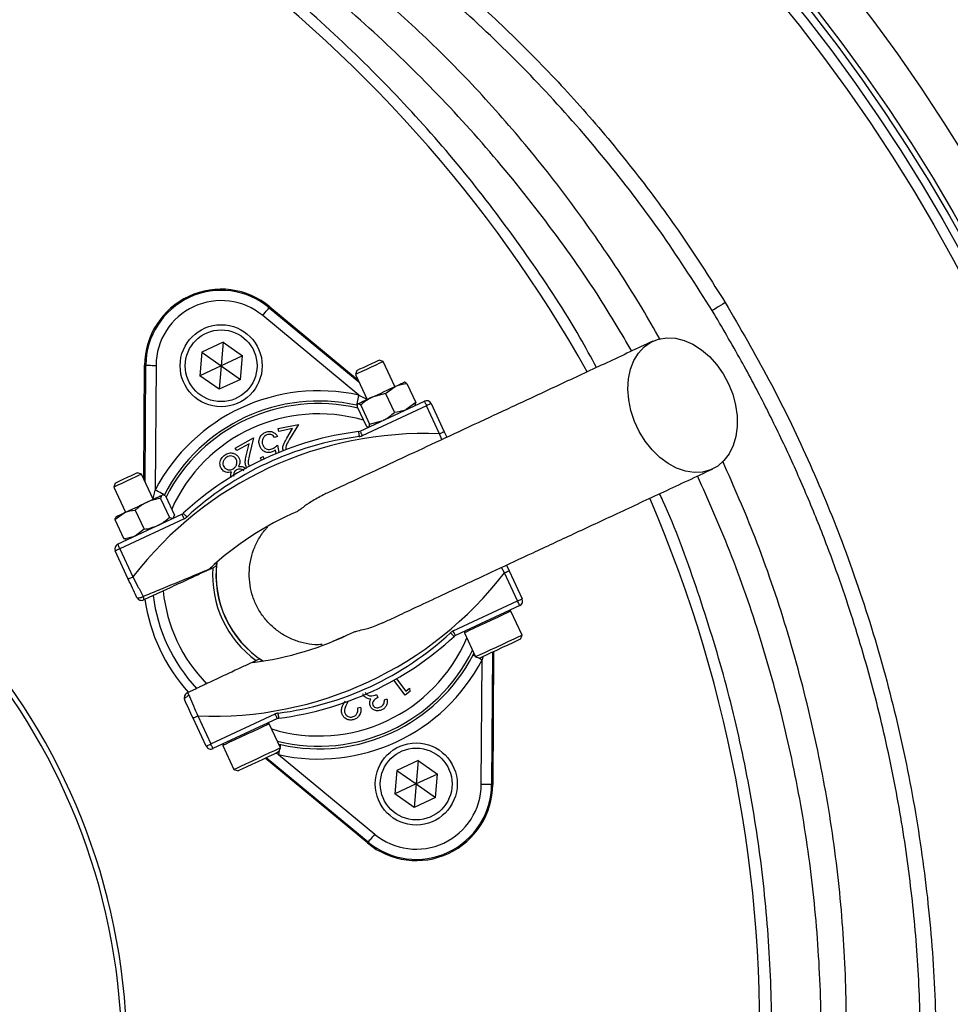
# Model space of a CAD drawing. Header units: millimetres. Extents: x 1258 to 2487, y 1276 to 2506.
# Tile 13 of 17: x 1977 to 2158, y 1901 to 2093. Entities that reach past the tile are written whole.
import ezdxf

# ---------------------------------------------------------------- set-up
doc = ezdxf.new("R2010")
doc.units = ezdxf.units.MM

msp = doc.modelspace()

# ---------------------------------------------------------------- linework, layer by layer
at = {"color": 7, "linetype": 'Continuous', "lineweight": 25}
for p, q in [((2025.24, 2036.57), (2025.38, 2036.75)), ((2025.24, 2036.57), (2042.7, 2022.11)), ((2025.38, 2036.75), (2042.48, 2022.59)), ((2042.7, 2019.52), (2023.96, 2035.03)), ((2016.26, 2029.85), (2012.08, 2027.9)), ((2016.26, 2029.85), (2015.86, 2025.25)), ((2016.26, 2029.85), (2020.05, 2027.2)), ((2012.08, 2027.9), (2011.68, 2023.3)), ((2012.08, 2027.9), (2015.86, 2025.25)), ((2020.05, 2027.2), (2015.86, 2025.25)), ((2019.65, 2022.6), (2020.05, 2027.2)), ((2047.48, 2026.07), (2046.66, 2026.37)), ((2046.66, 2026.37), (2046.66, 2026.37)), ((2049.75, 2021.19), (2047.48, 2026.07)), ((2000.79, 2003.15), (2000.93, 2025.34)), ((2001.16, 2025.34), (2000.93, 2025.34)), ((2001.01, 2002.67), (2001.16, 2025.34)), ((2003.16, 2025.33), (2003, 2001.01)), ((2015.86, 2025.25), (2011.68, 2023.3)), ((2015.86, 2025.25), (2015.46, 2020.65)), ((2015.86, 2025.25), (2019.65, 2022.6)), ((2042.33, 2024.35), (2042.04, 2023.54)), ((2015.46, 2020.65), (2011.68, 2023.3)), ((2019.65, 2022.6), (2015.46, 2020.65)), ((2042.04, 2023.54), (2044.31, 2018.65)), ((2051.62, 2022.03), (2051.56, 2022.04)), ((2047.93, 2019.85), (2049.81, 2021.22)), ((2052.07, 2021.78), (2053.8, 2018.06)), ((2042.94, 2012.5), (2055.49, 2018.35)), ((2047.93, 2019.85), (2045.32, 2019.12)), ((2047.93, 2019.85), (2049.67, 2016.13)), ((2042.38, 2017.26), (2044.11, 2013.54)), ((2042.5, 2017.81), (2042.45, 2017.74)), ((2043.09, 2017.59), (2044.82, 2013.87)), ((2055.91, 2017.44), (2043.37, 2011.59)), ((2053.8, 2018.06), (2051.92, 2016.69)), ((2053.68, 2017.5), (2053.71, 2017.55)), ((2058.47, 2011.96), (2055.91, 2017.44)), ((2056.82, 2017.87), (2059.38, 2012.38)), ((2044.82, 2013.87), (2047.43, 2014.59)), ((2026.99, 2013), (2030.95, 2013.81)), ((2027.1, 2012.43), (2026.99, 2013)), ((2029.8, 2012.98), (2027.1, 2012.43)), ((2028.67, 2011.12), (2029.8, 2012.98)), ((2030.95, 2013.81), (2029.22, 2010.94)), ((2044.53, 2013.29), (2044.61, 2013.28)), ((2018.61, 2009.19), (2022.15, 2011.19)), ((2022.15, 2011.19), (2021.37, 2007.92)), ((2026.87, 2011.46), (2026.29, 2011.24)), ((2059.38, 2012.38), (2059.88, 2011.3)), ((2018.89, 2008.69), (2018.61, 2009.19)), ((2021.3, 2010.05), (2018.89, 2008.69)), ((2020.79, 2007.92), (2021.3, 2010.05)), ((2026.57, 2008.12), (2026.44, 2008.8)), ((2026.84, 2009.77), (2027.1, 2008.34)), ((2023.55, 2007.26), (2024.05, 2007.55)), ((2023.7, 2006.82), (2023.55, 2007.26)), ((2024.05, 2007.55), (2024.21, 2007.04)), ((2000.35, 2004.1), (1999.53, 2004.39)), ((2002.62, 1999.21), (2000.35, 2004.1)), ((1995.21, 2002.38), (1994.91, 2001.56)), ((1994.91, 2001.56), (1997.19, 1996.68)), ((2004.06, 1999.39), (2005.79, 1995.67)), ((2004.59, 2000.05), (2004.44, 2000.06)), ((2005.03, 1999.85), (2006.77, 1996.12)), ((1999.12, 1997.09), (2000.86, 1993.37)), ((1995.15, 1995.24), (1996.95, 1996.57)), ((1995.15, 1995.24), (1995.36, 1995.66)), ((1995.15, 1995.24), (1996.89, 1991.52)), ((1995.37, 1995.83), (1995.29, 1995.71)), ((1995.67, 1990.46), (2008.22, 1996.31)), ((2008.64, 1995.4), (1996.1, 1989.55)), ((2005.79, 1995.67), (2006.47, 1995.49)), ((2006.55, 1995.53), (2006.63, 1995.64)), ((2006.58, 1995.68), (2006.77, 1996.12)), ((2000.86, 1993.37), (1999.06, 1992.04)), ((1997.35, 1991.38), (1996.89, 1991.52)), ((1997.35, 1991.31), (1997.49, 1991.3)), ((1996.1, 1989.55), (1998.65, 1984.07)), ((1997.75, 1983.64), (1995.19, 1989.13)), ((2014.92, 1986.19), (2014.99, 1986.9)), ((2071.51, 1986.37), (2072.01, 1985.28)), ((2073.66, 1979.38), (2071.11, 1984.86)), ((2072.01, 1985.28), (2074.57, 1979.8)), ((2002.59, 1980.44), (2000.75, 1979.58)), ((2061.12, 1973.53), (2073.66, 1979.38)), ((2074.09, 1978.47), (2061.54, 1972.62)), ((2074.56, 1972.73), (2072.38, 1977.4)), ((2063.32, 1973.17), (2065.49, 1968.51)), ((2074.26, 1971.94), (2074.56, 1972.73)), ((2074.55, 1972.73), (2074.56, 1972.73)), ((2064.98, 1968.84), (2065.16, 1969.21)), ((2065.49, 1968.51), (2066.29, 1968.22)), ((2068.77, 1969.37), (2068.6, 1943.59)), ((2068.99, 1969.48), (2068.83, 1943.58)), ((2023.96, 1967.66), (2023.37, 1968.06)), ((2066.6, 1943.6), (2066.76, 1967.92)), ((2051.73, 1960.99), (2049.56, 1963.92)), ((2050.08, 1964.21), (2051.86, 1961.81)), ((2009.2, 1961.45), (2011.04, 1962.32)), ((2046.17, 1961.14), (2046.43, 1960.58)), ((2052.67, 1961.69), (2051.73, 1960.99)), ((2051.86, 1961.81), (2052.61, 1962.37)), ((2052.61, 1962.37), (2052.67, 1961.69)), ((2040.63, 1959.8), (2040.59, 1959.74)), ((2047.69, 1960.07), (2048.18, 1960.29)), ((2011.29, 1956.97), (2013.85, 1951.49)), ((2013.85, 1951.49), (2026.39, 1957.34)), ((2042.5, 1958.51), (2043.05, 1958.64)), ((2012.94, 1951.06), (2010.38, 1956.55)), ((2026.82, 1956.43), (2014.27, 1950.58)), ((2027.43, 1950.76), (2025.25, 1955.42)), ((2016.19, 1951.2), (2018.36, 1946.53)), ((2027.09, 1951.47), (2027.5, 1951.36)), ((2027.06, 1949.41), (2045.8, 1933.9)), ((2027.14, 1949.96), (2027.43, 1950.76)), ((2044.37, 1932.18), (2024.43, 1948.7)), ((2044.52, 1932.36), (2024.66, 1948.8)), ((2054.3, 1948.28), (2050.11, 1946.33)), ((2054.3, 1948.28), (2053.9, 1943.68)), ((2054.3, 1948.28), (2058.08, 1945.63)), ((2018.36, 1946.53), (2019.16, 1946.24)), ((2050.11, 1946.33), (2049.71, 1941.73)), ((2050.11, 1946.33), (2053.9, 1943.68)), ((2058.08, 1945.63), (2053.9, 1943.68)), ((2057.68, 1941.03), (2058.08, 1945.63)), ((2053.9, 1943.68), (2049.71, 1941.73)), ((2053.9, 1943.68), (2053.5, 1939.08)), ((2053.9, 1943.68), (2057.68, 1941.03)), ((2068.6, 1943.59), (2068.83, 1943.58)), ((2053.5, 1939.08), (2049.71, 1941.73)), ((2057.68, 1941.03), (2053.5, 1939.08)), ((2044.52, 1932.36), (2044.37, 1932.18))]:
    msp.add_line(p, q, dxfattribs=at)
at = {"color": 1, "linetype": 'Continuous', "lineweight": 25}
for p, q in [((2042.7, 2019.52), (2044.29, 2018.71)), ((2058.93, 2010.85), (2058.47, 2011.96)), ((2071.11, 1984.86), (2070.55, 1985.93)), ((2066.9, 1968.5), (2066.76, 1967.92)), ((2027.06, 1949.41), (2026.54, 1949.68))]:
    msp.add_line(p, q, dxfattribs=at)
at = {"color": 7, "linetype": 'Continuous', "lineweight": 25, "flags": 128}
for points in [[(2114.17, 2037.56), (2113.7, 2037.27), (2113.24, 2036.99), (2112.81, 2036.73), (2112.43, 2036.5), (2112.11, 2036.3), (2111.86, 2036.15), (2111.7, 2036.05), (2111.62, 2036)], [(2023.96, 2035.03), (2024.21, 2035.33), (2024.45, 2035.61), (2024.67, 2035.88), (2024.86, 2036.11), (2025.02, 2036.3), (2025.14, 2036.45), (2025.21, 2036.54), (2025.24, 2036.57)], [(2114.8, 2021.73), (2115.62, 2019.68), (2116.18, 2017.57), (2116.47, 2015.46), (2116.5, 2013.41), (2116.24, 2011.46), (2115.72, 2009.67), (2114.94, 2008.09), (2113.92, 2006.75), (2112.7, 2005.69), (2111.3, 2004.94), (2109.75, 2004.51), (2108.11, 2004.43), (2106.41, 2004.68), (2104.69, 2005.27), (2103.01, 2006.17), (2101.39, 2007.37), (2099.9, 2008.84), (2098.55, 2010.53), (2097.4, 2012.4), (2096.46, 2014.4), (2095.77, 2016.49), (2095.34, 2018.6), (2095.18, 2020.69), (2095.3, 2022.7), (2095.69, 2024.57), (2096.34, 2026.26), (2097.24, 2027.73), (2098.37, 2028.93), (2099.68, 2029.84), (2101.16, 2030.43), (2102.76, 2030.69), (2104.44, 2030.61), (2106.15, 2030.18), (2107.86, 2029.44), (2109.51, 2028.38), (2111.07, 2027.04), (2112.5, 2025.46), (2113.75, 2023.68), (2114.8, 2021.73)], [(2047.48, 2026.07), (2047.47, 2026.07), (2047.27, 2025.98), (2046.77, 2025.74), (2046.02, 2025.39), (2045.12, 2024.98), (2044.18, 2024.54), (2043.31, 2024.13), (2042.61, 2023.8), (2042.17, 2023.6), (2042.04, 2023.54)], [(2042.33, 2024.35), (2042.47, 2024.41), (2042.91, 2024.62), (2043.59, 2024.94), (2044.41, 2025.32), (2045.25, 2025.71), (2045.97, 2026.04), (2046.46, 2026.28), (2046.66, 2026.37)], [(2001.16, 2025.34), (2001.2, 2025.34), (2001.32, 2025.34), (2001.51, 2025.34), (2001.76, 2025.34), (2002.06, 2025.34), (2002.4, 2025.33), (2002.77, 2025.33), (2003.16, 2025.33)], [(2049.81, 2021.22), (2050.25, 2021.42), (2050.64, 2021.61), (2050.97, 2021.76), (2051.23, 2021.88), (2051.42, 2021.97), (2051.53, 2022.02), (2051.56, 2022.04)], [(2045.32, 2019.12), (2045.88, 2019.39), (2046.47, 2019.66), (2047.06, 2019.93), (2047.65, 2020.21), (2048.23, 2020.48), (2048.79, 2020.74), (2049.32, 2020.99), (2049.81, 2021.22)], [(2042.7, 2019.52), (2042.61, 2019.14), (2042.53, 2018.78), (2042.46, 2018.44), (2042.39, 2018.15), (2042.34, 2017.91), (2042.3, 2017.72), (2042.27, 2017.61), (2042.26, 2017.57)], [(2042.54, 2017.83), (2042.66, 2017.88), (2042.86, 2017.97), (2043.12, 2018.1), (2043.45, 2018.25), (2043.85, 2018.44), (2044.29, 2018.65), (2044.79, 2018.88), (2045.32, 2019.12)], [(2055.49, 2018.35), (2055.5, 2018.33), (2055.52, 2018.28), (2055.56, 2018.2), (2055.61, 2018.08), (2055.68, 2017.95), (2055.75, 2017.79), (2055.83, 2017.62), (2055.91, 2017.44)], [(2042.5, 2017.81), (2042.5, 2017.81), (2042.54, 2017.83)], [(2056.82, 2017.87), (2056.8, 2017.86), (2056.75, 2017.83), (2056.67, 2017.79), (2056.55, 2017.74), (2056.42, 2017.68), (2056.26, 2017.6), (2056.09, 2017.53), (2055.91, 2017.44)], [(2042.94, 2012.5), (2042.95, 2012.48), (2042.98, 2012.43), (2043.02, 2012.35), (2043.07, 2012.23), (2043.13, 2012.1), (2043.21, 2011.94), (2043.28, 2011.77), (2043.37, 2011.59)], [(2042.65, 2012.41), (2042.65, 2012.39), (2042.66, 2012.34), (2042.67, 2012.25), (2042.68, 2012.12), (2042.7, 2011.97), (2042.72, 2011.8), (2042.75, 2011.61), (2042.77, 2011.42)], [(2059.38, 2012.38), (2059.36, 2012.37), (2059.31, 2012.35), (2059.22, 2012.31), (2059.11, 2012.26), (2058.97, 2012.2), (2058.82, 2012.12), (2058.65, 2012.04), (2058.47, 2011.96)], [(2000.35, 2004.1), (2000.27, 2004.06), (1999.88, 2003.88), (1999.22, 2003.57), (1998.37, 2003.17), (1997.43, 2002.74), (1996.52, 2002.31), (1995.73, 2001.95), (1995.18, 2001.69), (1994.92, 2001.57), (1994.91, 2001.56)], [(1995.21, 2002.38), (1995.22, 2002.38), (1995.47, 2002.5), (1996, 2002.75), (1996.75, 2003.1), (1997.59, 2003.49), (1998.4, 2003.86), (1999.05, 2004.17), (1999.44, 2004.35), (1999.53, 2004.39)], [(2004.78, 2000.09), (2004.74, 2000.11), (2004.63, 2000.16), (2004.47, 2000.25), (2004.25, 2000.36), (2003.98, 2000.5), (2003.67, 2000.66), (2003.34, 2000.83), (2003, 2001.01)], [(2001.4, 1998.64), (2001.95, 1998.9), (2002.46, 1999.14), (2002.92, 1999.35), (2003.34, 1999.55), (2003.7, 1999.71), (2003.99, 1999.85), (2004.21, 1999.95), (2004.36, 2000.02)], [(2004.36, 2000.02), (2004.43, 2000.06), (2004.44, 2000.06)], [(1996.95, 1996.57), (1997.42, 1996.79), (1997.94, 1997.03), (1998.49, 1997.29), (1999.06, 1997.55), (1999.65, 1997.83), (2000.24, 1998.1), (2000.83, 1998.38), (2001.4, 1998.64)], [(1995.37, 1995.83), (1995.39, 1995.84), (1995.47, 1995.88), (1995.63, 1995.95), (1995.86, 1996.06), (1996.16, 1996.2), (1996.53, 1996.37), (1996.95, 1996.57)], [(2008.22, 1996.31), (2008.23, 1996.29), (2008.25, 1996.24), (2008.29, 1996.15), (2008.34, 1996.04), (2008.41, 1995.9), (2008.48, 1995.75), (2008.56, 1995.58), (2008.64, 1995.4)], [(2008.48, 1996.48), (2008.49, 1996.47), (2008.53, 1996.42), (2008.59, 1996.36), (2008.68, 1996.26), (2008.78, 1996.15), (2008.9, 1996.03), (2009.02, 1995.89), (2009.16, 1995.75)], [(1996.1, 1989.55), (1995.92, 1989.47), (1995.75, 1989.39), (1995.59, 1989.32), (1995.46, 1989.25), (1995.34, 1989.2), (1995.26, 1989.16), (1995.21, 1989.14), (1995.19, 1989.13)], [(1995.67, 1990.46), (1995.68, 1990.44), (1995.71, 1990.39), (1995.75, 1990.3), (1995.8, 1990.19), (1995.86, 1990.05), (1995.93, 1989.9), (1996.01, 1989.73), (1996.1, 1989.55)], [(2014.23, 1985.87), (2014.83, 1986.15), (2014.92, 1986.19)], [(1998.65, 1984.07), (1998.48, 1983.98), (1998.31, 1983.91), (1998.15, 1983.83), (1998.01, 1983.77), (1997.9, 1983.72), (1997.82, 1983.68), (1997.76, 1983.65), (1997.75, 1983.64)], [(2071.11, 1984.86), (2071.28, 1984.94), (2071.45, 1985.02), (2071.61, 1985.1), (2071.75, 1985.16), (2071.86, 1985.21), (2071.94, 1985.25), (2072, 1985.28), (2072.01, 1985.28)], [(1999.42, 1980.06), (1999.47, 1980.01), (1999.56, 1979.97), (1999.7, 1979.96), (1999.86, 1979.98), (2000.04, 1980.02), (2000.24, 1980.08), (2000.44, 1980.16), (2000.64, 1980.26)], [(2073.66, 1979.38), (2073.84, 1979.46), (2074.01, 1979.54), (2074.17, 1979.61), (2074.3, 1979.68), (2074.42, 1979.73), (2074.5, 1979.77), (2074.55, 1979.79), (2074.57, 1979.8)], [(2074.09, 1978.47), (2074.08, 1978.49), (2074.05, 1978.54), (2074.01, 1978.62), (2073.96, 1978.74), (2073.9, 1978.87), (2073.82, 1979.03), (2073.75, 1979.2), (2073.66, 1979.38)], [(2061.28, 1972.45), (2061.27, 1972.46), (2061.23, 1972.5), (2061.17, 1972.57), (2061.08, 1972.66), (2060.98, 1972.78), (2060.86, 1972.9), (2060.74, 1973.04), (2060.6, 1973.18)], [(2061.54, 1972.62), (2061.53, 1972.64), (2061.51, 1972.69), (2061.47, 1972.77), (2061.42, 1972.89), (2061.35, 1973.02), (2061.28, 1973.18), (2061.2, 1973.35), (2061.12, 1973.53)], [(2065.49, 1968.51), (2065.51, 1968.52), (2065.8, 1968.65), (2066.4, 1968.93), (2067.27, 1969.33), (2068.34, 1969.83), (2069.54, 1970.39), (2070.77, 1970.97), (2071.95, 1971.52), (2072.98, 1972), (2073.8, 1972.38), (2074.34, 1972.63), (2074.55, 1972.73)], [(2074.26, 1971.94), (2074.26, 1971.93), (2074.06, 1971.84), (2073.54, 1971.6), (2072.77, 1971.24), (2071.79, 1970.78), (2070.69, 1970.27), (2069.55, 1969.74), (2068.48, 1969.24), (2067.55, 1968.8), (2066.84, 1968.47), (2066.41, 1968.27), (2066.29, 1968.22)], [(2023.37, 1968.06), (2023.28, 1968.02), (2022.68, 1967.74)], [(2009.65, 1960.93), (2009.45, 1960.85), (2009.25, 1960.75), (2009.08, 1960.63), (2008.93, 1960.52), (2008.81, 1960.41), (2008.74, 1960.3), (2008.7, 1960.2), (2008.71, 1960.13)], [(2010.38, 1956.55), (2010.4, 1956.55), (2010.45, 1956.58), (2010.54, 1956.62), (2010.65, 1956.67), (2010.79, 1956.73), (2010.94, 1956.81), (2011.11, 1956.89), (2011.29, 1956.97)], [(2026.82, 1956.43), (2026.81, 1956.45), (2026.78, 1956.5), (2026.74, 1956.58), (2026.69, 1956.69), (2026.63, 1956.83), (2026.55, 1956.99), (2026.47, 1957.16), (2026.39, 1957.34)], [(2027.11, 1956.52), (2027.11, 1956.53), (2027.1, 1956.59), (2027.09, 1956.68), (2027.08, 1956.81), (2027.06, 1956.96), (2027.03, 1957.13), (2027.01, 1957.31), (2026.99, 1957.51)], [(2012.94, 1951.06), (2012.96, 1951.07), (2013.01, 1951.09), (2013.09, 1951.13), (2013.21, 1951.19), (2013.34, 1951.25), (2013.5, 1951.32), (2013.67, 1951.4), (2013.85, 1951.49)], [(2014.27, 1950.58), (2014.26, 1950.6), (2014.24, 1950.65), (2014.2, 1950.73), (2014.15, 1950.84), (2014.08, 1950.98), (2014.01, 1951.14), (2013.93, 1951.31), (2013.85, 1951.49)], [(2018.36, 1946.53), (2018.49, 1946.59), (2018.94, 1946.8), (2019.69, 1947.15), (2020.67, 1947.61), (2021.82, 1948.14), (2023.05, 1948.71), (2024.26, 1949.28), (2025.38, 1949.8), (2026.31, 1950.24), (2026.99, 1950.55), (2027.36, 1950.73), (2027.43, 1950.76)], [(2027.14, 1949.96), (2027.07, 1949.93), (2026.71, 1949.76), (2026.05, 1949.45), (2025.17, 1949.04), (2024.12, 1948.55), (2022.99, 1948.02), (2021.87, 1947.5), (2020.86, 1947.03), (2020.03, 1946.65), (2019.46, 1946.38), (2019.18, 1946.25), (2019.16, 1946.24)], [(2068.6, 1943.59), (2068.56, 1943.59), (2068.44, 1943.59), (2068.25, 1943.59), (2068, 1943.59), (2067.7, 1943.59), (2067.36, 1943.59), (2066.99, 1943.6), (2066.6, 1943.6)], [(2045.8, 1933.9), (2045.55, 1933.6), (2045.31, 1933.31), (2045.09, 1933.05), (2044.9, 1932.82), (2044.74, 1932.63), (2044.62, 1932.48), (2044.55, 1932.39), (2044.52, 1932.36)]]:
    msp.add_lwpolyline(points, dxfattribs=at)
at = {"color": 1, "linetype": 'Continuous', "lineweight": 25, "flags": 128}
for points in [[(2072.38, 1977.4), (2072.38, 1977.4), (2072.16, 1977.3), (2071.62, 1977.05), (2070.81, 1976.67), (2069.77, 1976.18), (2068.59, 1975.63), (2067.36, 1975.06), (2066.16, 1974.5), (2065.09, 1974), (2064.22, 1973.6), (2063.62, 1973.32), (2063.34, 1973.18), (2063.32, 1973.17)], [(2064.98, 1968.84), (2065.02, 1968.82), (2065.13, 1968.77), (2065.29, 1968.68), (2065.45, 1968.6)], [(2065.95, 1968.34), (2066.08, 1968.27), (2066.41, 1968.1), (2066.76, 1967.92)], [(2025.25, 1955.42), (2025.18, 1955.39), (2024.81, 1955.22), (2024.13, 1954.9), (2023.2, 1954.47), (2022.09, 1953.95), (2020.87, 1953.38), (2019.64, 1952.81), (2018.5, 1952.27), (2017.51, 1951.82), (2016.77, 1951.47), (2016.32, 1951.26), (2016.19, 1951.2)], [(2027.38, 1950.85), (2027.42, 1951.02), (2027.46, 1951.2), (2027.49, 1951.32), (2027.5, 1951.36)], [(2027.06, 1949.41), (2027.15, 1949.79), (2027.23, 1950.15), (2027.26, 1950.29)]]:
    msp.add_lwpolyline(points, dxfattribs=at)
at = {"color": 7, "linetype": 'Continuous', "lineweight": 25}
for centre, radius in [((1872.5, 1890.71), 615), ((1872.5, 1890.71), 595), ((1872.5, 1890.71), 593.6), ((1872.5, 1890.71), 575), ((1872.5, 1890.71), 388), ((1872.5, 1890.71), 386), ((1872.5, 1890.71), 337.5), ((1872.5, 1890.71), 330), ((1872.5, 1890.71), 329), ((1872.5, 1890.71), 327.5), ((1872.5, 1890.71), 325.5), ((2015.86, 2025.25), 8), ((2015.86, 2025.25), 7), ((2053.9, 1943.68), 8), ((2053.9, 1943.68), 7)]:
    msp.add_circle(centre, radius, dxfattribs=at)
for centre, radius, start, end in [((1857.92, 1895.31), 263, 29.3111, 54.3289), ((2015.86, 2025.25), 14.93, 50.3695, 179.6305), ((2015.86, 2025.25), 14.7, 50.3695, 179.6305), ((2015.86, 2025.25), 12.7, 50.3695, 179.6305), ((2034.88, 1984.46), 35.91, 77.427, 152.573), ((2034.88, 1984.46), 33.91, 77.427, 152.573), ((2055.91, 2017.44), 1, 25, 115), ((1872.5, 1890.71), 125, 279.2069, 80.7931), ((1872.5, 1890.71), 124, 279.2818, 80.7182), ((2042.52, 2013.41), 1, 277.1997, 295), ((2055.45, 1940.36), 71.67, 87.5829, 142.4171), ((2050.38, 1951.23), 61.67, 97.1997, 132.8003), ((2050.38, 1951.23), 60.67, 97.1997, 132.8003), ((2042.52, 2013.41), 2, 277.1997, 295), ((1857.92, 1895.31), 263, 277.6513, 23.3134), ((2007.8, 1997.21), 1, 295, 312.8003), ((2007.8, 1997.21), 2, 295, 312.8003), ((2055.45, 1940.36), 61.67, 113.6355, 132.8003), ((1996.1, 1989.55), 1, 115, 205), ((2034.88, 1984.46), 20.7, 176.1144, 233.8856), ((2034.88, 1984.46), 20, 172.9043, 237.0957), ((2014.31, 2028.57), 71.67, 267.5829, 322.4171), ((2000.32, 1980.49), 1, 205, 295), ((1999.9, 1979.79), 0.874, 346.0471, 32.3363), ((2034.88, 1984.46), 32.53, 187.0993, 222.9007), ((2034.88, 1984.46), 30.49, 185.8562, 224.1438), ((2073.66, 1979.38), 1, 295, 25), ((2034.88, 1984.46), 34.21, 187.9236, 222.0712), ((2072.15, 1977.29), 0.25, 25, 115), ((2014.31, 2028.57), 61.67, 277.1997, 296.3645), ((2019.38, 2017.7), 60.67, 277.1997, 312.8003), ((2019.38, 2017.7), 61.67, 277.1997, 312.8003), ((2061.96, 1971.72), 2, 115, 132.8003), ((2061.96, 1971.72), 1, 115, 132.8003), ((2063.54, 1973.28), 0.25, 115, 205), ((2034.88, 1984.46), 33.91, 257.427, 332.573), ((2034.88, 1984.46), 35.91, 257.427, 332.573), ((2009.62, 1960.55), 1, 115, 205), ((2008.81, 1960.67), 0.874, 17.664, 63.9537), ((2027.24, 1955.52), 2, 97.1997, 115), ((2025.02, 1955.32), 0.25, 25, 115), ((2027.24, 1955.52), 1, 97.1997, 115), ((2013.85, 1951.49), 1, 205, 295), ((2016.41, 1951.3), 0.25, 115, 205), ((2053.9, 1943.68), 14.93, 230.3695, 359.6305), ((2053.9, 1943.68), 14.7, 230.3695, 359.6305), ((2053.9, 1943.68), 12.7, 230.3695, 359.6305)]:
    msp.add_arc(centre, radius, start, end, dxfattribs=at)
at = {"color": 1, "linetype": 'Continuous', "lineweight": 25}
for radius, start, end in [(33.41, 76.8106, 152.962), (31.41, 73.8808, 155.8669), (20.03, 173.0133, 236.9867), (31.41, 253.0383, 336.9617), (33.41, 256.0524, 333.9476)]:
    msp.add_arc((2034.88, 1984.46), radius, start, end, dxfattribs=at)
at = {"color": 7, "linetype": 'Continuous', "lineweight": 25}
for points, knots in [([(2101.45, 2030.39), (2100.3, 2032.42), (2096.59, 2039.01), (2089.51, 2049.69), (2080.23, 2062.37), (2070.17, 2074.44), (2059.48, 2085.79), (2048.15, 2096.36), (2036.23, 2106.16), (2023.68, 2115.23), (2010.57, 2123.55), (1997, 2131.07), (1982.61, 2137.9), (1967.45, 2144.06), (1951.55, 2149.53), (1935.34, 2154.12), (1918.89, 2157.74), (1907.11, 2159.62), (1900.85, 2160.38), (1900.15, 2160.46)], [0, 0, 0, 0, 0.028624, 0.092527, 0.156406, 0.22016, 0.28371, 0.345658, 0.407843, 0.470155, 0.532473, 0.594671, 0.656629, 0.723531, 0.790614, 0.857737, 0.92478, 0.991649, 1, 1, 1, 1]), ([(1939.52, 2159.21), (1942.92, 2158.51), (1949.71, 2157.11), (1959.81, 2154.5), (1969.82, 2151.51), (1981.02, 2147.67), (1993.29, 2142.79), (2006.52, 2136.67), (2019.52, 2129.76), (2032.22, 2122.05), (2044.58, 2113.55), (2056.33, 2104.45), (2067.44, 2094.8), (2077.89, 2084.64), (2087.86, 2073.82), (2097.29, 2062.33), (2106.18, 2050.24), (2111.51, 2041.79), (2114.17, 2037.56)], [0, 0, 0, 0, 0.047479, 0.094957, 0.142732, 0.190508, 0.256983, 0.32351, 0.389985, 0.458391, 0.526854, 0.595261, 0.661734, 0.728258, 0.794731, 0.863135, 0.931595, 1, 1, 1, 1]), ([(2095.94, 2028.11), (2093.93, 2031.53), (2088.8, 2040.24), (2079.3, 2053.53), (2067.67, 2067.97), (2055, 2081.58), (2041.43, 2094.35), (2026.98, 2106.2), (2011.75, 2117.08), (1995.79, 2126.94), (1979.17, 2135.74), (1961.97, 2143.41), (1944.3, 2150.04), (1932.18, 2153.45), (1926.12, 2155.16)], [0, 0, 0, 0, 0.055365, 0.14124, 0.227117, 0.312992, 0.398869, 0.484744, 0.570621, 0.656496, 0.742373, 0.828248, 0.914123, 1, 1, 1, 1]), ([(2111.62, 2036), (2108.49, 2040.93), (2102.23, 2050.79), (2091.58, 2064.76), (2080.08, 2078.04), (2067.72, 2090.51), (2054.58, 2102.1), (2040.66, 2112.75), (2026.03, 2122.45), (2010.77, 2131.17), (1994.99, 2138.84), (1982.29, 2143.98), (1971.13, 2147.91), (1961.57, 2150.91), (1950.21, 2153.94), (1942.62, 2155.51), (1938.95, 2156.27)], [0, 0, 0, 0, 0.080763, 0.161801, 0.242933, 0.32397, 0.404731, 0.485494, 0.566534, 0.647666, 0.728705, 0.809469, 0.837176, 0.892662, 0.948147, 1, 1, 1, 1]), ([(2089.07, 2024.9), (2088, 2026.87), (2084.09, 2034.1), (2076.23, 2045.96), (2065.59, 2060.4), (2053.95, 2074.04), (2041.23, 2087.05), (2027.49, 2099.4), (2017.48, 2106.88), (2012.48, 2110.63)], [0, 0, 0, 0, 0.0579728, 0.2127018, 0.367609, 0.5223363, 0.6765365, 0.8382693, 1, 1, 1, 1]), ([(2114.17, 2037.56), (2117.08, 2032.58), (2122.88, 2022.62), (2130.42, 2007.05), (2137.29, 1990.54), (2143.25, 1973.02), (2148.17, 1954.55), (2151.86, 1935.76), (2154.28, 1916.8), (2155.42, 1897.73), (2155.23, 1878.63), (2153.75, 1859.55), (2151, 1840.6), (2146.99, 1821.89), (2141.74, 1803.51), (2135.24, 1785.55), (2127.52, 1768.04), (2118.65, 1751.06), (2108.68, 1734.73), (2097.52, 1718.96), (2085.16, 1703.85), (2071.64, 1689.47), (2057.33, 1676.22), (2042.31, 1664.14), (2026.68, 1653.22), (2010.35, 1643.35), (1993.41, 1634.6), (1978.31, 1628.05), (1965.34, 1623.24), (1954.75, 1619.8), (1944.14, 1616.77), (1937.05, 1615.11), (1933.5, 1614.28)], [0, 0, 0, 0, 0.032167, 0.064364, 0.09653, 0.132001, 0.167593, 0.203225, 0.238817, 0.274287, 0.309786, 0.345406, 0.381068, 0.416688, 0.452187, 0.487685, 0.523305, 0.558966, 0.594586, 0.630084, 0.666776, 0.703512, 0.740203, 0.775576, 0.81107, 0.846604, 0.882097, 0.91747, 0.938401, 0.959332, 0.979666, 1, 1, 1, 1]), ([(1999.14, 1641.08), (2000.39, 1641.69), (2006.29, 1644.56), (2016.56, 1650.52), (2029.88, 1658.98), (2042.79, 1668.34), (2054.79, 1678.11), (2065.91, 1688.21), (2076.2, 1698.58), (2085.97, 1709.52), (2095.36, 1721.21), (2104.26, 1733.62), (2112.61, 1746.73), (2120.3, 1760.41), (2127.27, 1774.64), (2133.47, 1789.38), (2138.78, 1804.31), (2143.19, 1819.37), (2146.74, 1834.51), (2149.46, 1849.96), (2151.32, 1865.7), (2152.29, 1881.67), (2152.36, 1897.51), (2151.53, 1913.17), (2149.86, 1928.61), (2147.3, 1944.08), (2143.85, 1959.53), (2139.48, 1974.91), (2134.9, 1988.12), (2130.45, 1999.24), (2126.41, 2008.39), (2122.03, 2017.4), (2117.15, 2026.65), (2113.53, 2032.76), (2111.62, 2036)], [0, 0, 0, 0, 0.009081, 0.042659, 0.077208, 0.111785, 0.146335, 0.17791, 0.209485, 0.241408, 0.27333, 0.307026, 0.340748, 0.374444, 0.409119, 0.443823, 0.478498, 0.512194, 0.545916, 0.579611, 0.614288, 0.648992, 0.683669, 0.717337, 0.751031, 0.784699, 0.819347, 0.854024, 0.888673, 0.910324, 0.931976, 0.953739, 0.975501, 1, 1, 1, 1]), ([(2100.04, 2030.02), (2097.05, 2028.63), (2091.11, 2025.86), (2082.37, 2021.78), (2073.96, 2017.86), (2065.97, 2014.13), (2058.51, 2010.66), (2051.73, 2007.5), (2046, 2004.82), (2041.37, 2002.66), (2038, 2001.09), (2036.47, 2000.38), (2035.8, 2000.07)], [0, 0, 0, 0, 0.113512, 0.2252, 0.335105, 0.443266, 0.549589, 0.654173, 0.757143, 0.845617, 0.932497, 1, 1, 1, 1]), ([(2052.07, 2021.78), (2051.9, 2021.91), (2051.72, 2022.05), (2051.62, 2022.03), (2051.62, 2022.03)], [0, 0, 0, 0, 0.986889, 1, 1, 1, 1]), ([(2049.81, 2021.22), (2049.86, 2021.24), (2050.56, 2021.56), (2051.34, 2021.67), (2052.07, 2021.78)], [0, 0, 0, 0, 0.0702248, 1, 1, 1, 1]), ([(2045.32, 2019.12), (2045.26, 2019.1), (2044.45, 2018.71), (2043.74, 2018.13), (2043.09, 2017.59)], [0, 0, 0, 0, 0.070196, 1, 1, 1, 1]), ([(2042.54, 2017.83), (2042.47, 2017.74), (2042.38, 2017.62), (2042.38, 2017.33), (2042.38, 2017.26)], [0, 0, 0, 0, 0.77308, 1, 1, 1, 1]), ([(2043.09, 2017.59), (2042.92, 2017.71), (2042.7, 2017.87), (2042.58, 2017.84), (2042.54, 2017.83)], [0, 0, 0, 0, 0.755622, 1, 1, 1, 1]), ([(2051.92, 2016.69), (2051.87, 2016.66), (2051.17, 2016.34), (2050.39, 2016.23), (2049.67, 2016.13)], [0, 0, 0, 0, 0.070178, 1, 1, 1, 1]), ([(2053.71, 2017.55), (2053.71, 2017.55), (2053.79, 2017.62), (2053.8, 2017.84), (2053.8, 2018.06)], [0, 0, 0, 0, 0.013111, 1, 1, 1, 1]), ([(2047.43, 2014.59), (2047.49, 2014.62), (2048.31, 2015.01), (2049.01, 2015.59), (2049.67, 2016.13)], [0, 0, 0, 0, 0.070196, 1, 1, 1, 1]), ([(2024.6, 2012.31), (2024.84, 2012.38), (2025.33, 2012.51), (2026.02, 2012.32), (2026.55, 2011.95), (2026.76, 2011.62), (2026.87, 2011.46)], [0, 0, 0, 0, 0.27982, 0.559317, 0.779551, 1, 1, 1, 1]), ([(2044.11, 2013.54), (2044.16, 2013.49), (2044.34, 2013.35), (2044.46, 2013.34), (2044.54, 2013.33)], [0, 0, 0, 0, 0.296739, 1, 1, 1, 1]), ([(2044.66, 2013.3), (2044.68, 2013.32), (2044.79, 2013.39), (2044.81, 2013.66), (2044.82, 2013.87)], [0, 0, 0, 0, 0.2443782, 1, 1, 1, 1]), ([(2023.38, 2009.62), (2023.3, 2009.92), (2023.15, 2010.52), (2023.41, 2011.39), (2023.93, 2012.01), (2024.38, 2012.21), (2024.6, 2012.31)], [0, 0, 0, 0, 0.27984, 0.5592691, 0.7794224, 1, 1, 1, 1]), ([(2024.76, 2011.78), (2024.56, 2011.67), (2024.17, 2011.46), (2023.89, 2010.88), (2023.81, 2010.31), (2023.91, 2009.98), (2023.96, 2009.81)], [0, 0, 0, 0, 0.2790078, 0.5588479, 0.7792716, 1, 1, 1, 1]), ([(2026.29, 2011.24), (2026.2, 2011.38), (2026, 2011.65), (2025.57, 2011.84), (2025.14, 2011.88), (2024.89, 2011.81), (2024.76, 2011.78)], [0, 0, 0, 0, 0.280078, 0.559228, 0.779649, 1, 1, 1, 1]), ([(2027.93, 2008.77), (2027.91, 2009.01), (2027.86, 2009.48), (2028.17, 2010.28), (2028.48, 2010.8), (2028.67, 2011.12)], [0, 0, 0, 0, 0.279319, 0.559188, 1, 1, 1, 1]), ([(2029.22, 2010.94), (2029, 2010.59), (2028.7, 2010.1), (2028.45, 2009.39), (2028.48, 2009.06), (2028.5, 2008.9)], [0, 0, 0, 0, 0.560641, 0.780419, 1, 1, 1, 1]), ([(2025.82, 2008.45), (2025.54, 2008.38), (2024.99, 2008.24), (2024.21, 2008.52), (2023.66, 2009.01), (2023.47, 2009.41), (2023.38, 2009.62)], [0, 0, 0, 0, 0.2796655, 0.5590635, 0.7793037, 1, 1, 1, 1]), ([(2023.96, 2009.81), (2024.05, 2009.62), (2024.24, 2009.25), (2024.75, 2008.94), (2025.29, 2008.88), (2025.6, 2008.98), (2025.76, 2009.02)], [0, 0, 0, 0, 0.279875, 0.558967, 0.779184, 1, 1, 1, 1]), ([(2025.76, 2009.02), (2025.98, 2009.14), (2026.37, 2009.34), (2026.7, 2009.64), (2026.84, 2009.77)], [0, 0, 0, 0, 0.559302, 1, 1, 1, 1]), ([(2026.44, 2008.8), (2026.33, 2008.73), (2026.14, 2008.59), (2025.92, 2008.49), (2025.82, 2008.45)], [0, 0, 0, 0, 0.560071, 1, 1, 1, 1]), ([(2015.62, 2006.26), (2015.64, 2006.42), (2015.68, 2006.75), (2015.95, 2007.28), (2016.27, 2007.57), (2016.46, 2007.74)], [0, 0, 0, 0, 0.280074, 0.560208, 1, 1, 1, 1]), ([(2016.8, 2007.3), (2016.65, 2007.16), (2016.36, 2006.88), (2016.19, 2006.33), (2016.23, 2005.81), (2016.4, 2005.54), (2016.49, 2005.4)], [0, 0, 0, 0, 0.280357, 0.55959, 0.779862, 1, 1, 1, 1]), ([(2016.46, 2007.74), (2016.69, 2007.91), (2017.16, 2008.23), (2017.98, 2008.28), (2018.68, 2008.04), (2019, 2007.73), (2019.16, 2007.57)], [0, 0, 0, 0, 0.2806268, 0.5594032, 0.7798946, 1, 1, 1, 1]), ([(2018.68, 2007.21), (2018.53, 2007.35), (2018.24, 2007.62), (2017.67, 2007.69), (2017.18, 2007.56), (2016.93, 2007.38), (2016.8, 2007.3)], [0, 0, 0, 0, 0.279151, 0.558308, 0.778987, 1, 1, 1, 1]), ([(2018.37, 2005.27), (2018.51, 2005.41), (2018.81, 2005.7), (2018.96, 2006.27), (2018.94, 2006.8), (2018.76, 2007.08), (2018.68, 2007.21)], [0, 0, 0, 0, 0.279977, 0.55972, 0.779981, 1, 1, 1, 1]), ([(2019.16, 2007.57), (2019.27, 2007.41), (2019.48, 2007.07), (2019.56, 2006.35), (2019.37, 2005.88), (2019.25, 2005.59)], [0, 0, 0, 0, 0.28012, 0.560014, 1, 1, 1, 1]), ([(2020.82, 2005.45), (2020.72, 2005.67), (2020.53, 2006.1), (2020.58, 2006.97), (2020.71, 2007.56), (2020.79, 2007.92)], [0, 0, 0, 0, 0.279301, 0.559167, 1, 1, 1, 1]), ([(2021.37, 2007.92), (2021.27, 2007.51), (2021.13, 2006.95), (2021.12, 2006.2), (2021.25, 2005.9), (2021.32, 2005.75)], [0, 0, 0, 0, 0.560683, 0.780441, 1, 1, 1, 1]), ([(2010.93, 1668.93), (2015.19, 1671.61), (2023.72, 1676.96), (2036.45, 1686.32), (2049.13, 1696.85), (2061.58, 1708.7), (2073.23, 1721.31), (2083.99, 1734.61), (2093.93, 1748.66), (2102.96, 1763.45), (2111.08, 1778.93), (2118.17, 1794.89), (2124.21, 1811.23), (2129.27, 1828.21), (2133.24, 1845.82), (2136.06, 1864), (2137.64, 1882.34), (2137.97, 1900.73), (2137.03, 1919.16), (2134.75, 1937.59), (2131.17, 1955.96), (2126.28, 1974.06), (2120.55, 1991.02), (2115.86, 2001.68), (2113.69, 2006.61)], [0, 0, 0, 0, 0.0384726, 0.0769453, 0.1208687, 0.1649327, 0.2090496, 0.2531235, 0.2970552, 0.3422109, 0.387503, 0.4328462, 0.4781474, 0.5233108, 0.571153, 0.6191537, 0.6672065, 0.7152037, 0.7630429, 0.8116576, 0.8604395, 0.9092802, 0.9580662, 1, 1, 1, 1]), ([(2016.03, 2005.02), (2015.89, 2005.23), (2015.64, 2005.61), (2015.63, 2006.06), (2015.62, 2006.26)], [0, 0, 0, 0, 0.559347, 1, 1, 1, 1]), ([(2017.88, 2004.5), (2017.49, 2004.45), (2016.95, 2004.38), (2016.33, 2004.69), (2016.13, 2004.91), (2016.03, 2005.02)], [0, 0, 0, 0, 0.558017, 0.778942, 1, 1, 1, 1]), ([(2016.49, 2005.4), (2016.63, 2005.27), (2016.92, 2005), (2017.48, 2004.93), (2017.98, 2005.01), (2018.24, 2005.18), (2018.37, 2005.27)], [0, 0, 0, 0, 0.278782, 0.558887, 0.779353, 1, 1, 1, 1]), ([(2018.71, 2004.85), (2018.6, 2004.74), (2018.37, 2004.51), (2018.25, 2004.09), (2018.29, 2003.83), (2018.31, 2003.73)], [0, 0, 0, 0, 0.377898, 0.755959, 1, 1, 1, 1]), ([(2020.26, 2004.75), (2020.14, 2004.86), (2019.9, 2005.08), (2019.44, 2005.13), (2019.02, 2005.06), (2018.81, 2004.92), (2018.71, 2004.85)], [0, 0, 0, 0, 0.278465, 0.558839, 0.779428, 1, 1, 1, 1]), ([(2019.25, 2005.59), (2019.57, 2005.62), (2020.14, 2005.67), (2020.55, 2005.29), (2020.74, 2005.13)], [0, 0, 0, 0, 0.559995, 1, 1, 1, 1]), ([(2047.39, 1975.13), (2048.06, 1975.44), (2049.59, 1976.15), (2053, 1977.74), (2057.56, 1979.87), (2063.09, 1982.45), (2069.5, 1985.44), (2076.71, 1988.8), (2084.65, 1992.5), (2093.19, 1996.48), (2102.26, 2000.71), (2108.49, 2003.62), (2111.66, 2005.1)], [0, 0, 0, 0, 0.067587, 0.154392, 0.245576, 0.341083, 0.440585, 0.544166, 0.65194, 0.763818, 0.879821, 1, 1, 1, 1]), ([(2017.77, 2003.42), (2017.75, 2003.55), (2017.67, 2003.92), (2017.8, 2004.27), (2017.88, 2004.5)], [0, 0, 0, 0, 0.360307, 1, 1, 1, 1]), ([(2035.98, 1689.5), (2040.67, 1693.58), (2050.06, 1701.73), (2063.02, 1715.09), (2075.08, 1729.2), (2086.11, 1744.09), (2096.07, 1759.66), (2104.92, 1775.84), (2112.62, 1792.56), (2119.13, 1809.75), (2124.43, 1827.32), (2128.48, 1845.2), (2131.28, 1863.3), (2132.79, 1881.55), (2133.03, 1899.85), (2131.99, 1918.12), (2129.68, 1936.28), (2126.1, 1954.26), (2121.24, 1971.95), (2115.55, 1988.51), (2110.91, 1998.93), (2108.77, 2003.75)], [0, 0, 0, 0, 0.053024, 0.106046, 0.15907, 0.212092, 0.265116, 0.318138, 0.371161, 0.424184, 0.477207, 0.530229, 0.583253, 0.636275, 0.689299, 0.742321, 0.795345, 0.848367, 0.901391, 0.954413, 1, 1, 1, 1]), ([(1990.85, 1659.49), (1992.04, 1660.57), (1994.41, 1662.74), (2000.38, 1667.46), (2008.54, 1673.83), (2018.84, 1681.94), (2029.59, 1690.97), (2040.54, 1701.19), (2051.61, 1712.61), (2062.06, 1724.62), (2071.82, 1737.18), (2080.88, 1750.36), (2089.17, 1764.17), (2096.67, 1778.58), (2103.31, 1793.44), (2109.05, 1808.67), (2113.86, 1824.18), (2117.84, 1840.53), (2120.85, 1857.73), (2122.74, 1875.72), (2123.43, 1893.83), (2122.9, 1911.91), (2121.15, 1929.85), (2118.16, 1947.58), (2114.01, 1965.06), (2108.59, 1982.18), (2104.34, 1993.96), (2101.58, 1999.84), (2101.37, 2000.3)], [0, 0, 0, 0, 0.0126517, 0.0253212, 0.058969, 0.0926401, 0.1262977, 0.1670257, 0.2078491, 0.2486927, 0.289493, 0.3302015, 0.3717207, 0.4133925, 0.4551409, 0.4968878, 0.5385559, 0.5800726, 0.6263339, 0.6727557, 0.7192319, 0.7656536, 0.8119149, 0.8578282, 0.9038988, 0.9500227, 0.9960933, 1, 1, 1, 1]), ([(2004.06, 1999.39), (2003.37, 1999.27), (2002.45, 1999.1), (2001.61, 1998.73), (2001.4, 1998.64)], [0, 0, 0, 0, 0.755643, 1, 1, 1, 1]), ([(2004.36, 2000.02), (2004.35, 2000.02), (2004.18, 1999.93), (2004.12, 1999.65), (2004.06, 1999.39)], [0, 0, 0, 0, 0.070231, 1, 1, 1, 1]), ([(2035.81, 2000.06), (2034.99, 1999.64), (2033.47, 1998.85), (2031.94, 1997.71), (2031.06, 1997.04), (2030.82, 1996.91), (2030.72, 1996.85)], [0, 0, 0, 0, 0.355527, 0.659245, 0.862042, 1, 1, 1, 1]), ([(1996.95, 1996.57), (1997, 1996.59), (1997.67, 1996.9), (1998.42, 1997), (1999.12, 1997.09)], [0, 0, 0, 0, 0.070169, 1, 1, 1, 1]), ([(2001.4, 1998.64), (2000.78, 1998.29), (1999.97, 1997.84), (1999.28, 1997.23), (1999.12, 1997.09)], [0, 0, 0, 0, 0.773085, 1, 1, 1, 1]), ([(2003.51, 1994.11), (2003.72, 1994.21), (2004.54, 1994.62), (2005.26, 1995.22), (2005.79, 1995.67)], [0, 0, 0, 0, 0.244355, 1, 1, 1, 1]), ([(2000.86, 1993.37), (2001.06, 1993.4), (2001.98, 1993.53), (2002.84, 1993.86), (2003.51, 1994.11)], [0, 0, 0, 0, 0.226913, 1, 1, 1, 1]), ([(2035.56, 1970.87), (2035.09, 1970.85), (2033.84, 1970.79), (2031.85, 1971.14), (2029.63, 1971.87), (2027.58, 1972.97), (2025.73, 1974.4), (2024.16, 1976.11), (2022.89, 1978.07), (2021.98, 1980.2), (2021.43, 1982.47), (2021.28, 1984.78), (2021.51, 1987.1), (2022.12, 1989.34), (2023.13, 1991.44), (2024.09, 1992.94), (2024.79, 1993.64), (2024.94, 1993.78)], [0, 0, 0, 0, 0.043363, 0.11647, 0.187497, 0.260585, 0.331573, 0.404621, 0.475573, 0.548584, 0.61952, 0.692512, 0.763456, 0.836456, 0.907431, 0.980462, 1, 1, 1, 1]), ([(1999.06, 1992.04), (1999.01, 1992.01), (1998.34, 1991.71), (1997.59, 1991.61), (1996.89, 1991.52)], [0, 0, 0, 0, 0.070221, 1, 1, 1, 1]), ([(2000.64, 1980.26), (2001.63, 1980.67), (2003.91, 1981.6), (2007.36, 1983.02), (2010.47, 1984.31), (2012.49, 1985.16), (2013.41, 1985.55), (2013.51, 1985.59), (2013.55, 1985.6)], [0, 0, 0, 0, 0.188573, 0.431986, 0.681105, 0.843209, 0.930549, 1, 1, 1, 1]), ([(2004.55, 1981.35), (2004.69, 1981.42), (2005.99, 1982.03), (2008.44, 1983.17), (2010.93, 1984.33), (2012.5, 1985.06), (2013.39, 1985.48), (2013.98, 1985.75), (2014.2, 1985.85), (2014.22, 1985.86), (2014.23, 1985.87)], [0, 0, 0, 0, 0.030044, 0.270737, 0.511438, 0.631097, 0.750659, 0.860108, 0.9695, 1, 1, 1, 1]), ([(1999.42, 1980.06), (1999.39, 1980.11), (1998.86, 1981.26), (1998.29, 1982.48), (1997.75, 1983.64)], [0, 0, 0, 0, 0.044, 1, 1, 1, 1]), ([(1998.65, 1984.07), (1998.96, 1983.47), (1999.64, 1982.17), (2000.28, 1980.93), (2000.64, 1980.26)], [0, 0, 0, 0, 0.458113, 1, 1, 1, 1]), ([(2002.59, 1980.44), (2002.6, 1980.45), (2002.61, 1980.45), (2002.77, 1980.53), (2003.14, 1980.7), (2003.66, 1980.94), (2004.16, 1981.17), (2004.46, 1981.31), (2004.55, 1981.35)], [0, 0, 0, 0, 0.076408, 0.279522, 0.48237, 0.690809, 0.909639, 1, 1, 1, 1]), ([(2041.7, 1973.32), (2041.86, 1973.37), (2042.23, 1973.5), (2043.71, 1973.83), (2045.55, 1974.3), (2046.87, 1974.94), (2047.37, 1975.18)], [0, 0, 0, 0, 0.190489, 0.439332, 0.789281, 1, 1, 1, 1]), ([(2039.78, 1972.42), (2039.67, 1972.36), (2038.81, 1971.95), (2038.14, 1971.69), (2037.57, 1971.46), (2037.48, 1971.42)], [0, 0, 0, 0, 0.108412, 0.870313, 1, 1, 1, 1]), ([(2022.68, 1967.74), (2022.68, 1967.74), (2022.66, 1967.73), (2022.29, 1967.56), (2020.86, 1966.89), (2018.62, 1965.85), (2016, 1964.63), (2014.02, 1963.7), (2013.14, 1963.29), (2013, 1963.23)], [0, 0, 0, 0, 0.00301, 0.191332, 0.379869, 0.586723, 0.815645, 0.971348, 1, 1, 1, 1]), ([(2013, 1963.23), (2012.88, 1963.17), (2012.54, 1963.01), (2011.99, 1962.76), (2011.46, 1962.51), (2011.17, 1962.37), (2011.06, 1962.32), (2011.05, 1962.32), (2011.05, 1962.32)], [0, 0, 0, 0, 0.1181453, 0.3512462, 0.5789571, 0.795817, 0.9235842, 1, 1, 1, 1]), ([(2009.65, 1960.93), (2009.67, 1960.88), (2009.94, 1960.23), (2010.48, 1958.91), (2011.02, 1957.62), (2011.29, 1956.97)], [0, 0, 0, 0, 0.043868, 0.514832, 1, 1, 1, 1]), ([(2044.27, 1960.42), (2044.09, 1960.54), (2043.77, 1960.75), (2043.58, 1961.09), (2043.5, 1961.24)], [0, 0, 0, 0, 0.559423, 1, 1, 1, 1]), ([(2043.97, 1961.51), (2044.02, 1961.42), (2044.12, 1961.24), (2044.45, 1960.97), (2045.18, 1960.74), (2045.77, 1960.98), (2046.17, 1961.14)], [0, 0, 0, 0, 0.125582, 0.25121, 0.500631, 1, 1, 1, 1]), ([(2046.43, 1960.58), (2046.14, 1960.41), (2045.7, 1960.15), (2045.4, 1959.62), (2045.37, 1959.28), (2045.43, 1959.12), (2045.46, 1959.04)], [0, 0, 0, 0, 0.499396, 0.749028, 0.874536, 1, 1, 1, 1]), ([(2010.38, 1956.55), (2010.1, 1957.15), (2009.53, 1958.37), (2008.99, 1959.53), (2008.71, 1960.13)], [0, 0, 0, 0, 0.492252, 1, 1, 1, 1]), ([(2039.38, 1957.52), (2039.35, 1957.75), (2039.28, 1958.23), (2039.57, 1959.04), (2039.86, 1959.57), (2040.03, 1959.89)], [0, 0, 0, 0, 0.279325, 0.559181, 1, 1, 1, 1]), ([(2040.59, 1959.74), (2040.38, 1959.38), (2040.1, 1958.88), (2039.87, 1958.16), (2039.92, 1957.83), (2039.94, 1957.67)], [0, 0, 0, 0, 0.560688, 0.780473, 1, 1, 1, 1]), ([(2045.08, 1960.23), (2044.92, 1960.24), (2044.64, 1960.25), (2044.39, 1960.37), (2044.27, 1960.42)], [0, 0, 0, 0, 0.559835, 1, 1, 1, 1]), ([(2044.97, 1958.82), (2044.92, 1958.95), (2044.82, 1959.21), (2044.82, 1959.71), (2044.98, 1960.04), (2045.08, 1960.23)], [0, 0, 0, 0, 0.280506, 0.560788, 1, 1, 1, 1]), ([(2047.21, 1958.14), (2046.98, 1958.07), (2046.52, 1957.91), (2045.83, 1958.01), (2045.27, 1958.33), (2045.07, 1958.65), (2044.97, 1958.82)], [0, 0, 0, 0, 0.280083, 0.559869, 0.780098, 1, 1, 1, 1]), ([(2045.46, 1959.04), (2045.55, 1958.91), (2045.74, 1958.65), (2046.32, 1958.49), (2046.71, 1958.62), (2046.95, 1958.7)], [0, 0, 0, 0, 0.278859, 0.560052, 1, 1, 1, 1]), ([(2046.95, 1958.7), (2047.08, 1958.78), (2047.35, 1958.93), (2047.68, 1959.41), (2047.69, 1959.82), (2047.69, 1960.07)], [0, 0, 0, 0, 0.280637, 0.560361, 1, 1, 1, 1]), ([(2048.18, 1960.29), (2048.22, 1960.05), (2048.29, 1959.58), (2048.09, 1958.92), (2047.71, 1958.42), (2047.38, 1958.24), (2047.21, 1958.14)], [0, 0, 0, 0, 0.280286, 0.559679, 0.779747, 1, 1, 1, 1]), ([(2041.59, 1956.21), (2041.32, 1956.17), (2040.79, 1956.09), (2040.08, 1956.42), (2039.58, 1956.92), (2039.45, 1957.32), (2039.38, 1957.52)], [0, 0, 0, 0, 0.279979, 0.559309, 0.779654, 1, 1, 1, 1]), ([(2039.94, 1957.67), (2040.01, 1957.49), (2040.14, 1957.14), (2040.59, 1956.84), (2041.05, 1956.7), (2041.34, 1956.75), (2041.49, 1956.77)], [0, 0, 0, 0, 0.279126, 0.559037, 0.779432, 1, 1, 1, 1]), ([(2041.49, 1956.77), (2041.69, 1956.84), (2042.08, 1956.99), (2042.44, 1957.49), (2042.55, 1958.02), (2042.51, 1958.35), (2042.5, 1958.51)], [0, 0, 0, 0, 0.279442, 0.558558, 0.779021, 1, 1, 1, 1]), ([(2043.05, 1958.64), (2043.09, 1958.35), (2043.16, 1957.76), (2042.8, 1956.98), (2042.26, 1956.43), (2041.81, 1956.29), (2041.59, 1956.21)], [0, 0, 0, 0, 0.2800373, 0.5595025, 0.77964, 1, 1, 1, 1])]:
    msp.add_open_spline(points, degree=3, knots=knots, dxfattribs=at)
at = {"color": 1, "linetype": 'Continuous', "lineweight": 25}
msp.add_open_spline([(2002.59, 1999.28), (2002.63, 1999.47), (2002.75, 2000.05), (2002.9, 2000.62), (2003, 2001.01)], degree=3, knots=[0, 0, 0, 0, 0.3264328, 1, 1, 1, 1], dxfattribs=at)
at = {"color": 7, "linetype": 'Continuous', "lineweight": 25}
msp.add_open_spline([(2005.03, 1999.85), (2004.76, 2000.02), (2004.52, 2000.1), (2004.36, 2000.02)], degree=3, dxfattribs=at)

doc.saveas('drawing.dxf')
